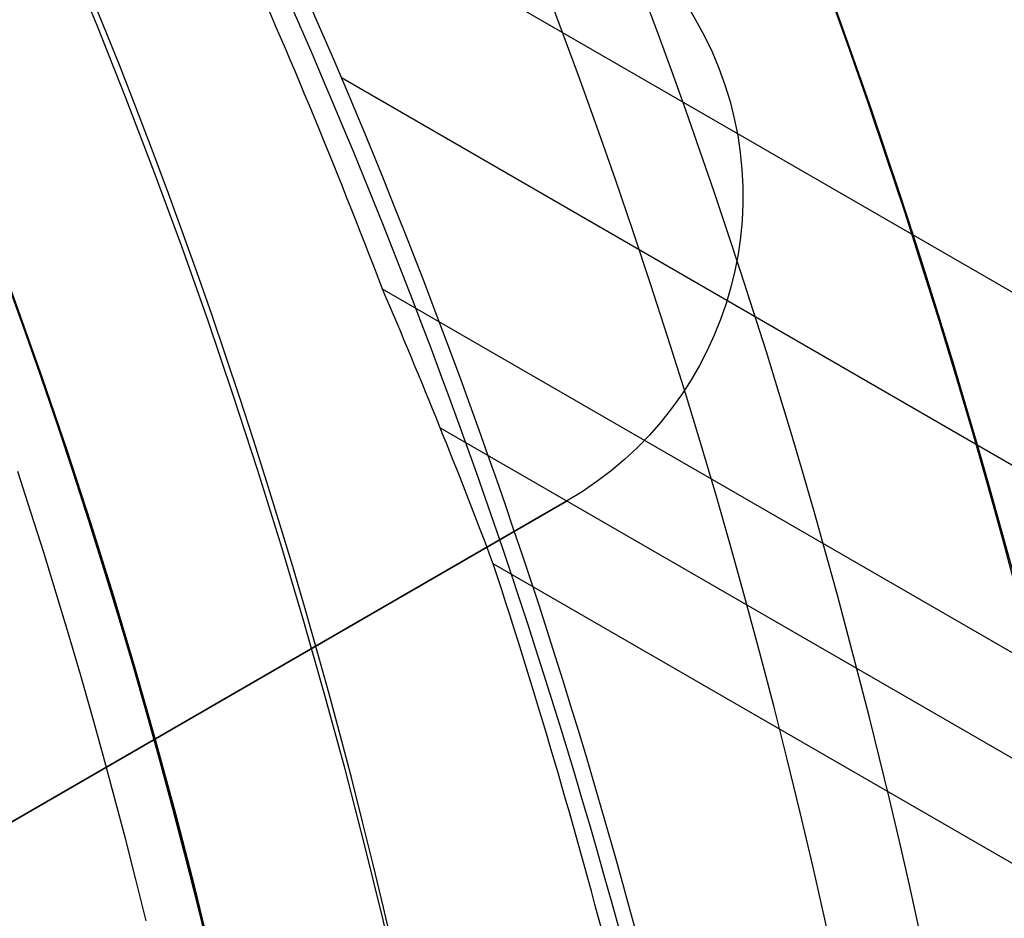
# Model space of a CAD drawing. Extents: x 12963 to 14406, y -2067 to -815.
# Tile 42 of 68: x 13733.09 to 13741.47, y -1602.39 to -1594.74. Entities that reach past the tile are written whole.
import ezdxf

# ---------------------------------------------------------------- set-up
doc = ezdxf.new("R2010")
doc.units = 0
doc.layers.get('0').update_dxf_attribs({"linetype": 'CONTINUOUS'})
doc.layers.add('COLOR', color=7, linetype='CONTINUOUS')

msp = doc.modelspace()

# ---------------------------------------------------------------- linework, layer by layer
for p, q in [((13728.84389230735, -1577.418315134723, 258.0844421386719), (13738.84389230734, -1594.738823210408, 258.0844421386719)), ((13728.84389230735, -1577.418315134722, 261.0844421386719), (13738.84389230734, -1594.738823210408, 261.0844421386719)), ((13734.43663193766, -1592.956046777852, 53.89742668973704), (13745.86764655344, -1599.555746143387, 53.89742668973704)), ((13738.84389230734, -1594.738823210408, 258.0844421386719), (13738.84389230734, -1594.738823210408, 261.0844421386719)), ((14398.96503989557, -1978.09661509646, 56.00127932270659), (13735.82782351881, -1595.234164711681, 56.00127932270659)), ((14398.27397709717, -1979.2935709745, 54.26775994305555), (13736.178005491, -1597.032283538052, 54.26775994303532)), ((13736.6696602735, -1598.212905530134, 54.69070342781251), (14397.88566647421, -1979.966144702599, 54.69070342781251)), ((13737.74581609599, -1598.836899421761, 261.0844421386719), (13715.2291555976, -1611.836899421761, 261.0844421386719)), ((13728.21953665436, -1604.336899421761, 258.0844421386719), (13737.74581609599, -1598.836899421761, 258.0844421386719)), ((13737.74581609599, -1598.836899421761, 258.0844421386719), (13737.74581609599, -1598.836899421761, 261.0844421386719)), ((14397.49735585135, -1980.638718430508, 55.11364691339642), (13737.12068684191, -1599.370070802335, 55.1136469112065))]:
    msp.add_line(p, q)
at = {"extrusion": (0.112475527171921, 0.194813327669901, 0.9743700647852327)}
msp.add_lwpolyline([(-12693.92521337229, -5351.365580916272), (-12694.43576296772, -5351.056612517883), (-12694.94430877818, -5350.742947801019), (-12695.45079038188, -5350.424605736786), (-12695.95514755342, -5350.101606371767), (-12696.45732028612, -5349.773970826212), (-12696.9572488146, -5349.441721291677), (-12697.45487363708, -5349.104881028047), (-12697.95013553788, -5348.763474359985), (-12698.44297560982, -5348.417526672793), (-12698.93333527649, -5348.067064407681), (-12699.42115631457, -5347.712115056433), (-12699.90638087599, -5347.352707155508), (-12700.38895150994, -5346.988870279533), (-12700.86881118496, -5346.620635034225), (-12701.34590331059, -5346.248033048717), (-12701.82017175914, -5345.871096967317), (-12702.29156088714, -5345.489860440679), (-12702.76001555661, -5345.104358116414), (-12703.22548115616, -5344.714625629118), (-12703.68790362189, -5344.320699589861), (-12704.14722945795, -5343.922617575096), (-12704.60340575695, -5343.52041811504), (-12705.05638022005, -5343.114140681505), (-12705.5061011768, -5342.703825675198), (-12705.95251760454, -5342.289514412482), (-12706.39557914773, -5341.871249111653), (-12706.83523613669, -5341.449072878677), (-12707.27143960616, -5341.023029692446), (-12707.70414131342, -5340.59316438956), (-12708.13329375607, -5340.159522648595), (-12708.55885018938, -5339.722150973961), (-12708.98076464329, -5339.281096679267), (-12709.39899193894, -5338.836407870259), (-12709.81348770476, -5338.388133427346), (-12710.22420839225, -5337.936322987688), (-12710.63111129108, -5337.481026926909), (-12711.03415454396, -5337.022296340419), (-12711.43329716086, -5336.560183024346), (-12711.82849903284, -5336.094739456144), (-12712.21972094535, -5335.626018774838), (-12712.60692459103, -5335.154074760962), (-12712.99007258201, -5334.678961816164), (-12713.36912846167, -5334.200734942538), (-12713.74405671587, -5333.719449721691), (-12714.11482278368, -5333.235162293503), (-12714.48139306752, -5332.747929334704), (-12714.84373494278, -5332.257808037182), (-12715.2018167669, -5331.764856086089), (-12715.55560788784, -5331.269131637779), (-12715.90507865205, -5330.770693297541), (-12716.25020041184, -5330.269600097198), (-12716.59094553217, -5329.765911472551), (-12716.9272873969, -5329.259687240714), (-12717.25920041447, -5328.75098757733), (-12717.58666002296, -5328.23987299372), (-12717.90964269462, -5327.726404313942), (-12718.22812593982, -5327.210642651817), (-12718.54208831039, -5326.692649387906), (-12718.85150940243, -5326.172486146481), (-12719.15636985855, -5325.650214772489), (-12719.45665136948, -5325.125897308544), (-12719.75233667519, -5324.59959597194), (-12720.04340956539, -5324.071373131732), (-12720.32985487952, -5323.541291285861), (-12720.61165850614, -5323.00941303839), (-12720.88880738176, -5322.475801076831), (-12721.16128948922, -5321.940518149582), (-12721.42909385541, -5321.403627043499), (-12721.69221054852, -5320.865190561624), (-12721.95063067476, -5320.325271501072), (-12722.20434637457, -5319.783932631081), (-12722.45335081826, -5319.241236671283), (-12722.69763820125, -5318.697246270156), (-12722.9372037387, -5318.152023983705), (-12723.17204365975, -5317.605632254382), (-12723.40215520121, -5317.058133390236), (-12723.62753660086, -5316.509589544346), (-12723.84818709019, -5315.960062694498), (-12724.06410688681, -5315.409614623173), (-12724.27529718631, -5314.858306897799), (-12724.48176015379, -5314.306200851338), (-12724.68349891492, -5313.753357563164), (-12724.8805175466, -5313.199837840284), (-12725.07282106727, -5312.645702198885), (-12725.26041542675, -5312.091010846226), (-12725.44330749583, -5311.535823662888), (-12725.62150505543, -5310.980200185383), (-12725.79501678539, -5310.424199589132), (-12725.96385225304, -5309.867880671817), (-12726.12802190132, -5309.311301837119), (-12726.28753703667, -5308.754521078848), (-12726.44240981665, -5308.197595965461), (-12726.59265323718, -5307.640583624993), (-12726.73828111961, -5307.083540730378), (-12726.87930809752, -5306.526523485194), (-12727.01574960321, -5305.969587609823), (-12727.14762185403, -5305.41278832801), (-12727.2749418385, -5304.856180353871), (-12727.39772730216, -5304.299817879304), (-12727.5159967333, -5303.74375456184), (-12727.6297693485, -5303.188043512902), (-12727.73906507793, -5302.632737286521), (-12727.84390455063, -5302.07788786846), (-12727.94430907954, -5301.523546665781), (-12728.04030064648, -5300.969764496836), (-12728.13190188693, -5300.416591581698), (-12728.21913607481, -5299.864077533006), (-12728.30202710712, -5299.312271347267), (-12728.38059948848, -5298.761221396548), (-12728.45487831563, -5298.210975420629), (-12728.52488926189, -5297.661580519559), (-12728.59065856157, -5297.113083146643), (-12728.65221299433, -5296.565529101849), (-12728.70957986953, -5296.018963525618), (-12728.76278701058, -5295.473430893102), (-12728.81186273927, -5294.9289750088), (-12728.85683586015, -5294.385639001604), (-12728.89773564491, -5293.843465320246), (-12728.93459181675, -5293.302495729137), (-12728.96743453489, -5292.762771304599), (-12728.99629437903, -5292.224332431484), (-12729.02120233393, -5291.687218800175), (-12729.04218977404, -5291.151469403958), (-12729.05928844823, -5290.617122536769), (-12729.07253046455, -5290.084215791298), (-12729.08194827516, -5289.552786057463), (-12729.0875746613, -5289.022869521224), (-12729.08944271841, -5288.494501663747), (-12729.08764350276, -5287.975960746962), (-12729.08222485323, -5287.455927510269), (-12729.07315547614, -5286.934435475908), (-12729.06040436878, -5286.411518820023), (-12729.04394083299, -5285.887212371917), (-12729.02373448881, -5285.36155161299), (-12728.99975528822, -5284.834572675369), (-12728.97197352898, -5284.306312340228), (-12728.94035986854, -5283.776808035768), (-12728.90488533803, -5283.246097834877), (-12728.8655213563, -5282.714220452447), (-12728.822239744, -5282.181215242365), (-12728.77501273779, -5281.647122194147), (-12728.72381300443, -5281.111981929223), (-12728.6686136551, -5280.575835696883), (-12728.60938825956, -5280.038725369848), (-12728.54611086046, -5279.500693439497), (-12728.47875598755, -5278.961783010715), (-12728.40729867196, -5278.422037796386), (-12728.33171446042, -5277.8815021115), (-12728.25197942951, -5277.340220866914), (-12728.16807019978, -5276.798239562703), (-12728.07996394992, -5276.255604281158), (-12727.98763843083, -5275.712361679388), (-12727.89107197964, -5275.168558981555), (-12727.79024353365, -5274.624243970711), (-12727.68513264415, -5274.079464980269), (-12727.57571949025, -5273.53427088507), (-12727.46198489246, -5272.988711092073), (-12727.34391032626, -5272.442835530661), (-12727.22147793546, -5271.896694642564), (-12727.09467054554, -5271.350339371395), (-12726.96347167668, -5270.803821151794), (-12726.82786555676, -5270.257191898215), (-12726.68783713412, -5269.710503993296), (-12726.54337209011, -5269.163810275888), (-12726.39445685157, -5268.617164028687), (-12726.24107860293, -5268.070618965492), (-12726.08322529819, -5267.524229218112), (-12725.92088567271, -5266.978049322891), (-12725.75404925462, -5266.432134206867), (-12725.58270637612, -5265.886539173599), (-12725.40684818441, -5265.341319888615), (-12725.22646665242, -5264.796532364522), (-12725.0415545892, -5264.252232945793), (-12724.85210565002, -5263.708478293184), (-12724.6581143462, -5263.165325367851), (-12724.45957605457, -5262.622831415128), (-12724.25648702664, -5262.081053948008), (-12724.04884439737, -5261.540050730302), (-12723.8366461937, -5260.999879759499), (-12723.61989134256, -5260.46059924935), (-12723.39857967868, -5259.922267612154), (-12723.17271195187, -5259.384943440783), (-12722.942289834, -5258.848685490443), (-12722.70731592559, -5258.313552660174), (-12722.46779376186, -5257.779603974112), (-12722.22372781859, -5257.246898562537), (-12721.97512351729, -5256.715495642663), (-12721.7219872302, -5256.185454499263), (-12721.46432628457, -5255.656834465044), (-12721.20214896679, -5255.129694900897), (-12720.9354645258, -5254.604095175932), (-12720.66428317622, -5254.080094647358), (-12720.38861610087, -5253.557752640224), (-12720.10847545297, -5253.037128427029), (-12719.82387435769, -5252.518281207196), (-12719.53482691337, -5252.001270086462), (-12719.24134819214, -5251.486154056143), (-12718.94345424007, -5250.972991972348), (-12718.64116207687, -5250.461842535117), (-12718.33448969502, -5249.952764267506), (-12718.02345605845, -5249.445815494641), (-12717.70808110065, -5248.94105432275), (-12717.38838572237, -5248.438538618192), (-12717.06439178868, -5247.938325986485), (-12716.73612212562, -5247.440473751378), (-12716.40360051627, -5246.945038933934), (-12716.0668516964, -5246.452078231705), (-12715.72590134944, -5245.96164799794), (-12715.38077610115, -5245.473804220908), (-12715.03150351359, -5244.988602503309), (-12714.67811207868, -5244.506098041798), (-12714.32063121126, -5244.026345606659), (-12713.95909124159, -5243.549399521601), (-12713.59352340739, -5243.075313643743), (-12713.22395984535, -5242.604141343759), (-12712.85043358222, -5242.135935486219), (-12712.4729785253, -5241.670748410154), (-12712.09162945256, -5241.208631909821), (-12711.70642200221, -5240.749637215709), (-12711.31739266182, -5240.293814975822), (-12710.92457875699, -5239.841215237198), (-12710.52801843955, -5239.391887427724), (-12710.12775067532, -5238.94588033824), (-12709.7238152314, -5238.503242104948), (-12709.31625266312, -5238.064020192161), (-12708.90510430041, -5237.628261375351), (-12708.49041223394, -5237.196011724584), (-12708.07221930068, -5236.767316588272), (-12707.65056906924, -5236.342220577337), (-12707.22550582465, -5235.920767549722), (-12706.79707455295, -5235.503000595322), (-12706.36532092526, -5235.088962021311), (-12705.93029128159, -5234.678693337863), (-12705.49203261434, -5234.27223524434), (-12705.05059255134, -5233.869627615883), (-12704.60601933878, -5233.47090949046), (-12704.15836182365, -5233.076119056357), (-12703.70766943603, -5232.685293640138), (-12703.253992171, -5232.298469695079), (-12702.79738057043, -5231.915682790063), (-12702.33788570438, -5231.53696759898), (-12701.87555915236, -5231.162357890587), (-12701.41045298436, -5230.791886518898), (-12700.94261974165, -5230.42558541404), (-12700.47211241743, -5230.063485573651), (-12699.99898443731, -5229.705617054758), (-12699.52328963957, -5229.352008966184), (-12699.04508225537, -5229.002689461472), (-12698.56441688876, -5228.657685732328), (-12698.08134849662, -5228.317024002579), (-12697.59593236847, -5227.980729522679), (-12697.10822410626, -5227.648826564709), (-12696.61827960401, -5227.321338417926), (-12696.12615502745, -5226.998287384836), (-12695.63190679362, -5226.679694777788), (-12695.13559155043, -5226.365580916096)], dxfattribs=at)
at = {"extrusion": (0.1124755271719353, 0.1948133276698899, 0.9743700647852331)}
msp.add_lwpolyline([(-12693.01435559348, -5226.365580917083), (-12693.53542520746, -5226.670372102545), (-12694.05454487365, -5226.980022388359), (-12694.57165131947, -5227.29451397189), (-12695.08668143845, -5227.613827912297), (-12695.59957231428, -5227.937944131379), (-12696.11026124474, -5228.266841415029), (-12696.61868576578, -5228.600497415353), (-12697.12478367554, -5228.938888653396), (-12697.62849305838, -5229.281990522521), (-12698.12975230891, -5229.629777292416), (-12698.62850015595, -5229.982222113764), (-12699.12467568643, -5230.339297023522), (-12699.61821836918, -5230.70097295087), (-12700.1090680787, -5231.067219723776), (-12700.5971651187, -5231.438006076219), (-12701.08245024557, -5231.813299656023), (-12701.56486469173, -5232.193067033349), (-12702.04435018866, -5232.577273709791), (-12702.52084898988, -5232.965884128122), (-12702.99430389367, -5233.358861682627), (-12703.4646582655, -5233.756168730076), (-12703.9318560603, -5234.157766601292), (-12704.39584184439, -5234.563615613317), (-12704.85656081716, -5234.973675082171), (-12705.31395883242, -5235.387903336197), (-12705.76798241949, -5235.806257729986), (-12706.21857880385, -5236.228694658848), (-12706.66569592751, -5236.655169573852), (-12707.10928246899, -5237.085636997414), (-12707.54928786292, -5237.520050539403), (-12707.98566231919, -5237.958362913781), (-12708.41835684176, -5238.400525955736), (-12708.84732324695, -5238.84649063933), (-12709.27251418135, -5239.296207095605), (-12709.69388313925, -5239.749624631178), (-12710.11138447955, -5240.206691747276), (-12710.52497344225, -5240.667356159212), (-12710.93460616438, -5241.131564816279), (-12711.34023969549, -5241.599263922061), (-12711.74183201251, -5242.070398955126), (-12712.13934203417, -5242.544914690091), (-12712.53272963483, -5243.022755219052), (-12712.92195565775, -5243.503863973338), (-12713.30698192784, -5243.988183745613), (-12713.68777126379, -5244.47565671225), (-12714.0642874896, -5244.966224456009), (-12714.43649544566, -5245.459827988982), (-12714.80436099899, -5245.956407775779), (-12715.16785105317, -5246.455903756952), (-12715.52693355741, -5246.95825537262), (-12715.88157751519, -5247.463401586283), (-12716.23175299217, -5247.971280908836), (-12716.57743112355, -5248.481831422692), (-12716.91858412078, -5248.994990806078), (-12717.25518527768, -5249.510696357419), (-12717.58720897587, -5250.02888501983), (-12717.91463068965, -5250.549493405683), (-12718.23742699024, -5251.072457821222), (-12718.55557554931, -5251.597714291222), (-12718.86905514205, -5252.125198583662), (-12719.17784564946, -5252.654846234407), (-12719.48192806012, -5253.186592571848), (-12719.78128447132, -5253.72037274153), (-12720.07589808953, -5254.256121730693), (-12720.36575323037, -5254.793774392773), (-12720.65083531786, -5255.333265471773), (-12720.93113088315, -5255.874529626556), (-12721.20662756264, -5256.417501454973), (-12721.47731409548, -5256.962115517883), (-12721.74318032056, -5257.508306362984), (-12722.00421717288, -5258.056008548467), (-12722.26041667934, -5258.605156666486), (-12722.51177195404, -5259.155685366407), (-12722.75827719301, -5259.70752937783), (-12722.99992766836, -5260.260623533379), (-12723.23671972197, -5260.814902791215), (-12723.46865075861, -5261.370302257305), (-12723.6957192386, -5261.926757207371), (-12723.91792466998, -5262.48420310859), (-12724.13526760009, -5263.042575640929), (-12724.34774960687, -5263.601810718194), (-12724.55537328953, -5264.161844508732), (-12724.75814225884, -5264.722613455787), (-12724.95606112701, -5265.284054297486), (-12725.14913549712, -5265.846104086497), (-12725.33737195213, -5266.408700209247), (-12725.52077804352, -5266.971780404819), (-12725.69936227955, -5267.535282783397), (-12725.87313411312, -5268.099145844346), (-12726.04210392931, -5268.663308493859), (-12726.20628303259, -5269.227710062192), (-12726.36568363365, -5269.792290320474), (-12726.52031883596, -5270.356989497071), (-12726.67020262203, -5270.921748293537), (-12726.81534983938, -5271.486507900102), (-12726.95577618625, -5272.05121001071), (-12727.09149819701, -5272.615796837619), (-12727.22253322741, -5273.180211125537), (-12727.34889943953, -5273.744396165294), (-12727.47061578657, -5274.308295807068), (-12727.58770199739, -5274.871854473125), (-12727.70017856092, -5275.43501717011), (-12727.80806671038, -5275.997729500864), (-12727.91138840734, -5276.559937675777), (-12728.01016632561, -5277.121588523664), (-12728.10442383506, -5277.682629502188), (-12728.1941849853, -5278.243008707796), (-12728.27947448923, -5278.802674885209), (-12728.36031770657, -5279.361577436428), (-12728.43674062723, -5279.919666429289), (-12728.50876985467, -5280.476892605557), (-12728.57643258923, -5281.03320738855), (-12728.63975661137, -5281.588562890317), (-12728.69877026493, -5282.142911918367), (-12728.75350244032, -5282.696207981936), (-12728.80398255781, -5283.248405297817), (-12728.85024055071, -5283.799458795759), (-12728.89230684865, -5284.349324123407), (-12728.9302123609, -5284.897957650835), (-12728.96398845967, -5285.445316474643), (-12728.9936669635, -5285.991358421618), (-12729.01928012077, -5286.536042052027), (-12729.04086059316, -5287.079326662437), (-12729.05844143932, -5287.621172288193), (-12729.07205609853, -5288.161539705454), (-12729.08173837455, -5288.700390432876), (-12729.08752241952, -5289.237686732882), (-12729.08944271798, -5289.773391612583), (-12729.08769105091, -5290.285034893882), (-12729.08241587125, -5290.798131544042), (-12729.07358711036, -5291.312649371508), (-12729.06117497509, -5291.828555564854), (-12729.04514996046, -5292.34581669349), (-12729.02548286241, -5292.864398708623), (-12729.0021447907, -5293.384266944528), (-12728.97510718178, -5293.905386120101), (-12728.94434181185, -5294.427720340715), (-12728.9098208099, -5294.951233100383), (-12728.87151667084, -5295.47588728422), (-12728.82940226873, -5296.001645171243), (-12728.78345086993, -5296.528468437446), (-12728.73363614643, -5297.05631815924), (-12728.67993218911, -5297.585154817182), (-12728.62231352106, -5298.114938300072), (-12728.56075511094, -5298.645627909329), (-12728.49523238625, -5299.177182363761), (-12728.42572124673, -5299.709559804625), (-12728.35219807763, -5300.242717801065), (-12728.27463976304, -5300.776613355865), (-12728.19302369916, -5301.311202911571), (-12728.10732780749, -5301.846442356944), (-12728.01753054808, -5302.382287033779), (-12727.92361093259, -5302.918691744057), (-12727.8255485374, -5303.455610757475), (-12727.72332351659, -5303.992997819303), (-12727.61691661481, -5304.530806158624), (-12727.50630918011, -5305.068988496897), (-12727.39148317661, -5305.607497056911), (-12727.27242119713, -5306.146283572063), (-12727.14910647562, -5306.685299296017), (-12727.02152289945, -5307.224495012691), (-12726.88965502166, -5307.763821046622), (-12726.7534880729, -5308.303227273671), (-12726.61300797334, -5308.842663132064), (-12726.46820134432, -5309.382077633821), (-12726.31905551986, -5309.921419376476), (-12726.16555855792, -5310.460636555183), (-12726.0076992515, -5310.999676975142), (-12725.8454671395, -5311.538488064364), (-12725.67885251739, -5312.077016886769), (-12725.50784644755, -5312.615210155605), (-12725.33244076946, -5313.153014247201), (-12725.15262810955, -5313.690375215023), (-12724.96840189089, -5314.227238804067), (-12724.77975634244, -5314.763550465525), (-12724.58668650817, -5315.299255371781), (-12724.38918825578, -5315.834298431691), (-12724.18725828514, -5316.368624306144), (-12723.98089413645, -5316.90217742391), (-12723.77009419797, -5317.434901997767), (-12723.55485771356, -5317.966742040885), (-12723.33518478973, -5318.497641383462), (-12723.11107640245, -5319.027543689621), (-12722.88253440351, -5319.556392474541), (-12722.64956152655, -5320.084131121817), (-12722.41216139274, -5320.610702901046), (-12722.170338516, -5321.136050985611), (-12721.92409830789, -5321.660118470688), (-12721.67344708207, -5322.182848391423), (-12721.41839205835, -5322.704183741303), (-12721.1589413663, -5323.224067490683), (-12720.89510404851, -5323.742442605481), (-12720.62689006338, -5324.25925206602), (-12720.35431028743, -5324.774438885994), (-12720.07737651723, -5325.28794613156), (-12719.79610147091, -5325.799716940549), (-12719.51049878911, -5326.309694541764), (-12719.22058303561, -5326.817822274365), (-12718.9263696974, -5327.324043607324), (-12718.62787518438, -5327.828302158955), (-12718.32511682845, -5328.330541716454), (-12718.01811288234, -5328.830706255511), (-12717.70688251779, -5329.328739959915), (-12717.39144582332, -5329.824587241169), (-12717.07182380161, -5330.318192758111), (-12716.74803836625, -5330.809501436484), (-12716.42011233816, -5331.298458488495), (-12716.08806944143, -5331.785009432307), (-12715.75193429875, -5332.269100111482), (-12715.41173242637, -5332.750676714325), (-12715.06749022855, -5333.229685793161), (-12714.71923499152, -5333.706074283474), (-12714.36699487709, -5334.179789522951), (-12714.01079891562, -5334.650779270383), (-12713.6506769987, -5335.118991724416), (-12713.28665987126, -5335.584375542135), (-12712.91877912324, -5336.046879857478), (-12712.54706718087, -5336.506454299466), (-12712.17155729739, -5336.963049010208), (-12711.79228354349, -5337.416614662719), (-12711.40928079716, -5337.867102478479), (-12711.0225847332, -5338.314464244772), (-12710.63223181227, -5338.758652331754), (-12710.23825926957, -5339.199619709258), (-12709.84070510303, -5339.637319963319), (-12709.43960806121, -5340.071707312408), (-12709.03500763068, -5340.502736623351), (-12708.62694402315, -5340.930363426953), (-12708.21545816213, -5341.354543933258), (-12707.80059166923, -5341.775235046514), (-12707.38238685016, -5342.192394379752), (-12706.96088668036, -5342.605980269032), (-12706.53613479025, -5343.015951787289), (-12706.10817545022, -5343.422268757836), (-12705.67705355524, -5343.824891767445), (-12705.24281460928, -5344.223782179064), (-12704.80550470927, -5344.618902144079), (-12704.3651705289, -5345.010214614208), (-12703.92185930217, -5345.397683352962), (-12703.47561880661, -5345.781272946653), (-12703.02649734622, -5346.160948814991), (-12702.57454373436, -5346.536677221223), (-12702.1198072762, -5346.908425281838), (-12701.66233775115, -5347.276160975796), (-12701.20218539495, -5347.639853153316), (-12700.7394008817, -5347.999471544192), (-12700.27403530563, -5348.354986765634), (-12699.80614016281, -5348.706370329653), (-12699.33576733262, -5349.053594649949), (-12698.8629690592, -5349.396633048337), (-12698.38779793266, -5349.735459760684), (-12697.91030687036, -5350.070049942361), (-12697.43054909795, -5350.400379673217), (-12696.94857813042, -5350.726425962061), (-12696.46444775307, -5351.048166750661), (-12695.97821200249, -5351.365580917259)], dxfattribs=at)
at = {"extrusion": (0.1124755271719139, 0.1948133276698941, 0.9743700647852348)}
msp.add_lwpolyline([(-12699.37540150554, -5226.365580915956), (-12699.85081632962, -5226.700698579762), (-12700.32397979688, -5227.039889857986), (-12700.79484275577, -5227.383131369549), (-12701.26335635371, -5227.730398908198), (-12701.72947205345, -5228.081667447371), (-12702.1931416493, -5228.436911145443), (-12702.65431728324, -5228.796103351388), (-12703.11295146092, -5229.159216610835), (-12703.56899706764, -5229.526222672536), (-12704.02240738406, -5229.897092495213), (-12704.47313610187, -5230.271796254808), (-12704.92113733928, -5230.65030335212), (-12705.36636565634, -5231.032582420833), (-12705.80877607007, -5231.418601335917), (-12706.24832406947, -5231.808327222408), (-12706.68496563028, -5232.20172646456), (-12707.11865722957, -5232.59876471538), (-12707.54935586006, -5232.999406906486), (-12707.97701904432, -5233.403617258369), (-12708.40160484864, -5233.811359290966), (-12708.8230718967, -5234.222595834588), (-12709.241379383, -5234.637289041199), (-12709.65648708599, -5235.055400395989), (-12710.06835538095, -5235.476890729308), (-12710.47694525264, -5235.901720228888), (-12710.88221830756, -5236.329848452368), (-12711.28413678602, -5236.761234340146), (-12711.68266357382, -5237.195836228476), (-12712.07776221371, -5237.633611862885), (-12712.46939691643, -5238.074518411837), (-12712.85753257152, -5238.51851248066), (-12713.24213475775, -5238.965550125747), (-12713.62316975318, -5239.415586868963), (-12714.00060454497, -5239.868577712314), (-12714.37440683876, -5240.324477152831), (-12714.7445450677, -5240.783239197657), (-12715.11098840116, -5241.244817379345), (-12715.47370675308, -5241.70916477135), (-12715.83267078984, -5242.176234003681), (-12716.18785193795, -5242.645977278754), (-12716.53922239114, -5243.118346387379), (-12716.88675511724, -5243.593292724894), (-12717.23042386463, -5244.070767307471), (-12717.57020316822, -5244.550720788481), (-12717.90606835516, -5245.033103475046), (-12718.23799555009, -5245.517865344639), (-12718.56596167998, -5246.004956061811), (-12718.88994447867, -5246.494324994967), (-12719.20992249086, -5246.985921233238), (-12719.52587507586, -5247.479693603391), (-12719.83778241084, -5247.975590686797), (-12720.14562549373, -5248.473560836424), (-12720.44938614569, -5248.973552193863), (-12720.74904701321, -5249.475512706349), (-12721.04459156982, -5249.979390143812), (-12721.33600411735, -5250.485132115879), (-12721.62326978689, -5250.992686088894), (-12721.90637453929, -5251.501999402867), (-12722.18530516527, -5252.013019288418), (-12722.46004928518, -5252.525692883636), (-12722.73059534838, -5253.039967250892), (-12722.99693263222, -5253.555789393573), (-12723.25905124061, -5254.073106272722), (-12723.51694210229, -5254.591864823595), (-12723.77059696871, -5255.112011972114), (-12724.02000841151, -5255.633494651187), (-12724.26516981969, -5256.156259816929), (-12724.50607539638, -5256.680254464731), (-12724.74272015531, -5257.205425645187), (-12724.97509991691, -5257.731720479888), (-12725.20321130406, -5258.25908617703), (-12725.42705173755, -5258.787470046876), (-12725.64661943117, -5259.31681951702), (-12725.86191338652, -5259.847082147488), (-12726.07293338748, -5260.378205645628), (-12726.27967999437, -5260.910137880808), (-12726.48215453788, -5261.442826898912), (-12726.68035911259, -5261.976220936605), (-12726.87429657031, -5262.510268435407), (-12727.0639705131, -5263.044918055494), (-12727.24938528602, -5263.580118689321), (-12727.4305459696, -5264.115819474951), (-12727.60745837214, -5264.651969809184), (-12727.78012902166, -5265.188519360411), (-12727.94856515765, -5265.725418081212), (-12728.11277472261, -5266.262616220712), (-12728.27276635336, -5266.800064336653), (-12728.42854937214, -5267.337713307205), (-12728.58013377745, -5267.875514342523), (-12728.7275302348, -5268.413418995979), (-12728.87075006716, -5268.95137917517), (-12729.00980524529, -5269.489347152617), (-12729.14470837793, -5270.027275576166), (-12729.2754727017, -5270.565117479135), (-12729.40211207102, -5271.102826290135), (-12729.52464094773, -5271.64035584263), (-12729.64307439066, -5272.17766038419), (-12729.75742804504, -5272.714694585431), (-12729.86771813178, -5273.251413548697), (-12729.97396143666, -5273.787772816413), (-12730.07617529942, -5274.323728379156), (-12730.17437760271, -5274.859236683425), (-12730.26858676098, -5275.394254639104), (-12730.3588217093, -5275.928739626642), (-12730.44510189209, -5276.462649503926), (-12730.52744725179, -5276.995942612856), (-12730.60587821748, -5277.528577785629), (-12730.68041569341, -5278.06051435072), (-12730.75108104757, -5278.591712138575), (-12730.81789610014, -5279.122131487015), (-12730.88088311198, -5279.651733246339), (-12730.94006477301, -5280.180478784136), (-12730.99546419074, -5280.708329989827), (-12731.04710487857, -5281.235249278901), (-12731.09501074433, -5281.761199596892), (-12731.13920607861, -5282.286144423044), (-12731.17971554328, -5282.810047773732), (-12731.21656415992, -5283.332874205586), (-12731.24977729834, -5283.854588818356), (-12731.27938066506, -5284.375157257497), (-12731.30540029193, -5284.894545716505), (-12731.32786252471, -5285.412720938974), (-12731.34679401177, -5285.929650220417), (-12731.36222169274, -5286.445301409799), (-12731.37417278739, -5286.959642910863), (-12731.38267478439, -5287.472643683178), (-12731.38775543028, -5287.984273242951), (-12731.38944271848, -5288.49450166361), (-12731.3876952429, -5289.013750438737), (-12731.38243302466, -5289.534449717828), (-12731.37362656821, -5290.056567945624), (-12731.3612466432, -5290.580072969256), (-12731.34526429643, -5291.104932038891), (-12731.32565086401, -5291.63111180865), (-12731.30237798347, -5292.158578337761), (-12731.2754176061, -5292.68729709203), (-12731.24474200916, -5293.217232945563), (-12731.21032380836, -5293.748350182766), (-12731.17213597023, -5294.280612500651), (-12731.13015182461, -5294.81398301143), (-12731.08434507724, -5295.348424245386), (-12731.03468982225, -5295.883898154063), (-12730.98116055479, -5296.420366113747), (-12730.92373218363, -5296.957788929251), (-12730.86238004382, -5297.496126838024), (-12730.79707990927, -5298.03533951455), (-12730.72780800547, -5298.575386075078), (-12730.65454102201, -5299.116225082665), (-12730.57725612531, -5299.65781455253), (-12730.49593097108, -5300.200111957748), (-12730.41054371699, -5300.743074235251), (-12730.32107303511, -5301.286657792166), (-12730.22749812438, -5301.830818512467), (-12730.12979872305, -5302.375511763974), (-12730.02795512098, -5302.920692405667), (-12729.9219481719, -5303.46631479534), (-12729.81175930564, -5304.012332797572), (-12729.69737054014, -5304.558699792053), (-12729.57876449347, -5305.10536868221), (-12729.45592439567, -5305.652291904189), (-12729.32883410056, -5306.199421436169), (-12729.19747809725, -5306.746708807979), (-12729.06184152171, -5307.294105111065), (-12728.92191016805, -5307.841561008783), (-12728.77767049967, -5308.389026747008), (-12728.62910966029, -5308.93645216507), (-12728.47621548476, -5309.483786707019), (-12728.31897650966, -5310.030979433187), (-12728.15738198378, -5310.577979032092), (-12727.99142187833, -5311.124733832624), (-12727.82108689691, -5311.671191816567), (-12727.64636848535, -5312.217300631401), (-12727.46725884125, -5312.763007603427), (-12727.28375092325, -5313.308259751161), (-12727.09583846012, -5313.853003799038), (-12726.90351595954, -5314.397186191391), (-12726.70677871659, -5314.940753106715), (-12726.50562282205, -5315.483650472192), (-12726.30004517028, -5316.025823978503), (-12726.09004346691, -5316.567219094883), (-12725.87561623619, -5317.107781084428), (-12725.65676282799, -5317.647455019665), (-12725.43348342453, -5318.186185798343), (-12725.20577904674, -5318.72391815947), (-12724.97365156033, -5319.260596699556), (-12724.73710368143, -5319.796165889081), (-12724.49613898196, -5320.330570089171), (-12724.25076189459, -5320.863753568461), (-12724.0009777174, -5321.395660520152), (-12723.74679261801, -5321.926235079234), (-12723.48821363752, -5322.455421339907), (-12723.22524869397, -5322.983163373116), (-12722.95790658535, -5323.509405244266), (-12722.68619699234, -5324.034091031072), (-12722.41013048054, -5324.557164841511), (-12722.12971850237, -5325.078570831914), (-12721.84497339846, -5325.598253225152), (-12721.55590839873, -5326.116156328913), (-12721.26253762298, -5326.632224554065), (-12720.96487608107, -5327.146402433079), (-12720.66293967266, -5327.658634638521), (-12720.35674518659, -5328.168866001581), (-12720.04631029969, -5328.677041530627), (-12719.73165357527, -5329.183106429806), (-12719.41279446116, -5329.687006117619), (-12719.08975328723, -5330.188686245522), (-12718.76255126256, -5330.688092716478), (-12718.4312104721, -5331.185171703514), (-12718.09575387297, -5331.679869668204), (-12717.75620529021, -5332.172133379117), (-12717.41258941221, -5332.661909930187), (-12717.06493178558, -5333.149146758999), (-12716.71325880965, -5333.633791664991), (-12716.35759773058, -5334.115792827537), (-12715.99797663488, -5334.595098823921), (-12715.63442444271, -5335.071658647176), (-12715.26697090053, -5335.545421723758), (-12714.89564657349, -5336.016337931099), (-12714.52048283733, -5336.484357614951), (-12714.14151186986, -5336.94943160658), (-12713.75876664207, -5337.411511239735), (-12713.37228090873, -5337.870548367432), (-12712.98208919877, -5338.326495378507), (-12712.58822680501, -5338.779305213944), (-12712.19072977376, -5339.228931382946), (-12711.78963489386, -5339.675327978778), (-12711.38497968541, -5340.118449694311), (-12710.97680238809, -5340.558251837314), (-12710.56514194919, -5340.994690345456), (-12710.15003801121, -5341.427721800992), (-12709.73153089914, -5341.857303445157), (-12709.30966160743, -5342.283393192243), (-12708.88447178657, -5342.705949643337), (-12708.45600372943, -5343.12493209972), (-12708.02430035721, -5343.54030057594), (-12707.58940520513, -5343.952015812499), (-12707.15136240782, -5344.360039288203), (-12706.71021668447, -5344.764333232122), (-12706.26601332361, -5345.164860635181), (-12705.81879816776, -5345.561585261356), (-12705.36861759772, -5345.954471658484), (-12704.91551851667, -5346.343485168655), (-12704.45954833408, -5346.728591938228), (-12704.00075494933, -5347.109758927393), (-12703.53918673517, -5347.486953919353), (-12703.07489252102, -5347.860145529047), (-12702.607921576, -5348.229303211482), (-12702.1383235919, -5348.594397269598), (-12701.66614866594, -5348.955398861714), (-12701.19144728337, -5349.312280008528), (-12700.71427029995, -5349.665013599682), (-12700.2346689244, -5350.013573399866), (-12699.75269470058, -5350.357934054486), (-12699.26839948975, -5350.698071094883), (-12698.78183545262, -5351.033960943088), (-12698.2930550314, -5351.365580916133)], dxfattribs=at)
at = {"extrusion": (0.1124755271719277, 0.1948133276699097, 0.9743700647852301)}
msp.add_lwpolyline([(-12700.13301897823, -5351.365580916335), (-12700.598949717, -5351.028257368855), (-12701.06260912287, -5350.686997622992), (-12701.52395032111, -5350.341825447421), (-12701.98292674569, -5349.992765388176), (-12702.43949215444, -5349.639842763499), (-12702.89360064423, -5349.283083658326), (-12703.34520666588, -5348.922514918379), (-12703.7942650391, -5348.558164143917), (-12704.24073096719, -5348.190059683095), (-12704.68456005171, -5347.818230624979), (-12705.1257083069, -5347.442706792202), (-12705.56413217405, -5347.063518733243), (-12705.9997885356, -5346.680697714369), (-12706.43263472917, -5346.294275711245), (-12706.86262856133, -5345.904285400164), (-12707.28972832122, -5345.510760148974), (-12707.71389279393, -5345.113734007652), (-12708.13508127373, -5344.713241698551), (-12708.553253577, -5344.309318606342), (-12708.96837005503, -5343.902000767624), (-12709.38039160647, -5343.491324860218), (-12709.78927968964, -5343.077328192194), (-12710.19499633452, -5342.660048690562), (-12710.59750415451, -5342.239524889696), (-12710.99676635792, -5341.815795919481), (-12711.39274675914, -5341.388901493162), (-12711.78540978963, -5340.958881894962), (-12712.1747205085, -5340.525777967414), (-12712.56064461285, -5340.08963109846), (-12712.94314844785, -5339.650483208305), (-12713.32219901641, -5339.208376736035), (-12713.69776398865, -5338.763354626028), (-12714.06981171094, -5338.31546031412), (-12714.43831121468, -5337.864737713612), (-12714.80323222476, -5337.411231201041), (-12715.16454516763, -5336.954985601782), (-12715.52222117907, -5336.496046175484), (-12715.87623211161, -5336.034458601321), (-12716.22655054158, -5335.570268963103), (-12716.57314977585, -5335.103523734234), (-12716.91600385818, -5334.634269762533), (-12717.25508757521, -5334.162554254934), (-12717.59037646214, -5333.688424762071), (-12717.92184680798, -5333.211929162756), (-12718.24947566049, -5332.733115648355), (-12718.57324083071, -5332.252032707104), (-12718.89312089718, -5331.768729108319), (-12719.20909520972, -5331.283253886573), (-12719.52114389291, -5330.795656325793), (-12719.82924784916, -5330.30598594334), (-12720.13338876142, -5329.814292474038), (-12720.43354909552, -5329.320625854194), (-12720.72971210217, -5328.825036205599), (-12721.02186181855, -5328.32757381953), (-12721.30998306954, -5327.828289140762), (-12721.59406146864, -5327.327232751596), (-12721.87408341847, -5326.824455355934), (-12722.15003611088, -5326.320007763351), (-12722.42190752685, -5325.813940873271), (-12722.68968643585, -5325.30630565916), (-12722.95336239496, -5324.797153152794), (-12723.21292574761, -5324.286534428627), (-12723.46836762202, -5323.774500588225), (-12723.71967992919, -5323.261102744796), (-12723.96685536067, -5322.746392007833), (-12724.20988738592, -5322.230419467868), (-12724.44877024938, -5321.713236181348), (-12724.68349896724, -5321.194893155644), (-12724.91406932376, -5320.675441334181), (-12725.14047786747, -5320.154931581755), (-12725.36272190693, -5319.633414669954), (-12725.58079950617, -5319.110941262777), (-12725.79470947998, -5318.587561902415), (-12726.00445138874, -5318.063326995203), (-12726.21002553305, -5317.538286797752), (-12726.41143294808, -5317.012491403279), (-12726.60867539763, -5316.485990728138), (-12726.80175536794, -5315.958834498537), (-12726.9906760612, -5315.431072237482), (-12727.17544138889, -5314.902753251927), (-12727.35605596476, -5314.373926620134), (-12727.53252509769, -5313.844641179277), (-12727.70485478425, -5313.314945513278), (-12727.87305170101, -5312.784887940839), (-12728.03712319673, -5312.254516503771), (-12728.19707728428, -5311.723878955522), (-12728.35292263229, -5311.193022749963), (-12728.50466855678, -5310.661995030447), (-12728.65232501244, -5310.130842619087), (-12728.79590258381, -5309.599612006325), (-12728.93541247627, -5309.068349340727), (-12729.07086650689, -5308.537100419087), (-12729.20227709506, -5308.005910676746), (-12729.32965725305, -5307.474825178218), (-12729.45302057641, -5306.943888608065), (-12729.57238123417, -5306.413145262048), (-12729.68775395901, -5305.882639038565), (-12729.79915403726, -5305.352413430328), (-12729.9065972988, -5304.82251151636), (-12730.01010010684, -5304.292975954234), (-12730.10967934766, -5303.763848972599), (-12730.2053524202, -5303.235172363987), (-12730.2971372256, -5302.70698747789), (-12730.38505215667, -5302.179335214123), (-12730.46911608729, -5301.652256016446), (-12730.54934836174, -5301.125789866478), (-12730.62576878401, -5300.599976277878), (-12730.69839760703, -5300.0748542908), (-12730.76725552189, -5299.550462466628), (-12730.83236364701, -5299.026838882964), (-12730.8937435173, -5298.504021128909), (-12730.9514170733, -5297.982046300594), (-12731.00540665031, -5297.460950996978), (-12731.05573496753, -5296.940771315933), (-12731.10242511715, -5296.421542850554), (-12731.14550055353, -5295.903300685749), (-12731.18498508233, -5295.3860793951), (-12731.22090284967, -5294.869913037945), (-12731.25327833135, -5294.35483515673), (-12731.28213632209, -5293.840878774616), (-12731.30750192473, -5293.328076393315), (-12731.32940053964, -5292.816459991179), (-12731.347857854, -5292.306061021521), (-12731.36289983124, -5291.796910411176), (-12731.37455270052, -5291.289038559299), (-12731.38284294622, -5290.782475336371), (-12731.38779729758, -5290.277250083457), (-12731.38944271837, -5289.773391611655), (-12731.38764992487, -5289.247453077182), (-12731.38225098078, -5288.720026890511), (-12731.37321524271, -5288.191145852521), (-12731.36051234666, -5287.660843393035), (-12731.34411222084, -5287.129153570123), (-12731.32398509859, -5286.596111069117), (-12731.30010153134, -5286.061751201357), (-12731.27243240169, -5285.526109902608), (-12731.24094893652, -5284.989223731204), (-12731.20562272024, -5284.451129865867), (-12731.16642570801, -5283.911866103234), (-12731.12333023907, -5283.371470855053), (-12731.07630905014, -5282.829983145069), (-12731.02533528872, -5282.287442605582), (-12730.97038252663, -5281.743889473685), (-12730.91142477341, -5281.199364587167), (-12730.84843648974, -5280.653909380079), (-12730.78139260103, -5280.107565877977), (-12730.71026851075, -5279.560376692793), (-12730.635040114, -5279.012385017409), (-12730.55568381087, -5278.463634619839), (-12730.4721765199, -5277.914169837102), (-12730.38449569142, -5277.364035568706), (-12730.2926193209, -5276.81327726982), (-12730.19652596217, -5276.261940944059), (-12730.09619474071, -5275.710073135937), (-12729.99160536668, -5275.157720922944), (-12729.882738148, -5274.60493190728), (-12729.76957400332, -5274.051754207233), (-12729.65209447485, -5273.498236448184), (-12729.53028174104, -5272.944427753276), (-12729.40411862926, -5272.3903777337), (-12729.27358862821, -5271.836136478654), (-12729.13867590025, -5271.281754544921), (-12728.9993652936, -5270.727282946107), (-12728.85564235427, -5270.172773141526), (-12728.70749333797, -5269.618277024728), (-12728.55490522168, -5269.063846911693), (-12728.39786571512, -5268.50953552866), (-12728.23636327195, -5267.955395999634), (-12728.07038710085, -5267.401481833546), (-12727.89992717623, -5266.847846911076), (-12727.72497424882, -5266.294545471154), (-12727.54551985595, -5265.741632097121), (-12727.36155633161, -5265.189161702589), (-12727.17307681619, -5264.637189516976), (-12726.98007526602, -5264.085771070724), (-12726.78254646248, -5263.534962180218), (-12726.58048602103, -5262.984818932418), (-12726.37389039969, -5262.435397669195), (-12726.16275690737, -5261.886754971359), (-12725.94708371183, -5261.338947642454), (-12725.72686984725, -5260.792032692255), (-12725.50211522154, -5260.246067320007), (-12725.27282062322, -5259.701108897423), (-12725.03898772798, -5259.157214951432), (-12724.80061910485, -5258.61444314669), (-12724.55771822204, -5258.072851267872), (-12724.31028945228, -5257.53249720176), (-12724.05833807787, -5256.993438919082), (-12723.80187029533, -5256.455734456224), (-12723.54089321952, -5255.919441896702), (-12723.27541488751, -5255.384619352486), (-12723.00544426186, -5254.851324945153), (-12722.73099123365, -5254.319616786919), (-12722.45206662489, -5253.789552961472), (-12722.16868219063, -5253.261191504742), (-12721.88085062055, -5252.734590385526), (-12721.58858554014, -5252.209807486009), (-12721.29190151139, -5251.686900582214), (-12720.99081403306, -5251.165927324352), (-12720.68533954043, -5250.64694521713), (-12720.37549540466, -5250.130011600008), (-12720.06129993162, -5249.615183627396), (-12719.74277236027, -5249.102518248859), (-12719.41993286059, -5248.592072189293), (-12719.09280253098, -5248.083901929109), (-12718.76140339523, -5247.578063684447), (-12718.42575839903, -5247.074613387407), (-12718.08589140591, -5246.573606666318), (-12717.74182719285, -5246.075098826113), (-12717.39359144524, -5245.579144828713), (-12717.04121075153, -5245.085799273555), (-12716.68471259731, -5244.595116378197), (-12716.32412535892, -5244.10714995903), (-12715.95947829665, -5243.621953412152), (-12715.59080154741, -5243.139579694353), (-12715.21812611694, -5242.660081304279), (-12714.84148387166, -5242.183510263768), (-12714.4609075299, -5241.709918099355), (-12714.07643065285, -5241.239355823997), (-12713.68808763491, -5240.771873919), (-12713.29591369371, -5240.307522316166), (-12712.89994485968, -5239.846350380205), (-12712.50021796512, -5239.388406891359), (-12712.09677063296, -5238.933740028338), (-12711.68964126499, -5238.482397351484), (-12711.27886902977, -5238.034425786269), (-12710.86449385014, -5237.589871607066), (-12710.44655639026, -5237.148780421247), (-12710.02509804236, -5236.711197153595), (-12709.60016091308, -5236.277166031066), (-12709.17178780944, -5235.846730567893), (-12708.74002222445, -5235.419933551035), (-12708.30490832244, -5234.996817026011), (-12707.86649092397, -5234.577422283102), (-12707.42481549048, -5234.161789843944), (-12706.97992810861, -5233.749959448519), (-12706.53187547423, -5233.341970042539), (-12706.08070487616, -5232.937859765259), (-12705.62646417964, -5232.537665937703), (-12705.16920180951, -5232.141425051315), (-12704.70896673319, -5231.749172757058), (-12704.24580844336, -5231.360943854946), (-12703.77977694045, -5230.976772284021), (-12703.31092271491, -5230.596691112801), (-12702.83929672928, -5230.220732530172), (-12702.36495040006, -5229.848927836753), (-12701.88793557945, -5229.481307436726), (-12701.40830453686, -5229.117900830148), (-12700.92610994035, -5228.758736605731), (-12700.44140483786, -5228.403842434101), (-12699.95424263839, -5228.053245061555), (-12699.46467709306, -5227.706970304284), (-12698.97276227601, -5227.365043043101), (-12698.47855256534, -5227.027487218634), (-12697.98210262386, -5226.694325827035), (-12697.48346737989, -5226.365580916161)], dxfattribs=at)
for points in [[(13736.27065896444, -1602.659775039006), (13736.18581993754, -1602.294037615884), (13736.09837360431, -1601.92891442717), (13736.00831893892, -1601.564423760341), (13735.91565491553, -1601.20058390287), (13735.82038050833, -1600.837413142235), (13735.72249469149, -1600.474929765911), (13735.62199643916, -1600.113152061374), (13735.51888472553, -1599.752098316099), (13735.41315852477, -1599.391786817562), (13735.30481681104, -1599.032235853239), (13735.19385855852, -1598.673463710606), (13735.08028274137, -1598.315488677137), (13734.96408833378, -1597.95832904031), (13734.8452743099, -1597.602003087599), (13734.72383964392, -1597.24652910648), (13734.59978331, -1596.89192538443), (13734.4731042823, -1596.538210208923), (13734.34380153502, -1596.185401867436), (13734.21187404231, -1595.833518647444), (13734.07732077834, -1595.482578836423), (13733.94014071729, -1595.132600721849), (13733.80033283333, -1594.783602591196), (13733.65789610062, -1594.435602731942)], [(13734.16416870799, -1602.408263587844), (13734.07746045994, -1602.05731733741), (13733.98823981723, -1601.706997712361), (13733.89650579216, -1601.357322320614), (13733.80225739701, -1601.008308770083), (13733.70549364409, -1600.659974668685), (13733.60621354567, -1600.312337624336), (13733.50441611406, -1599.965415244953), (13733.40010036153, -1599.61922513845), (13733.29326530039, -1599.273784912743), (13733.18390994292, -1598.92911217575), (13733.07203330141, -1598.585224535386)]]:
    msp.add_lwpolyline(points)
at = {"extrusion": (0, 0, -1)}
for centre, radius, start, end in [((-13684.04743158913, -1614.828569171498, -259.6250029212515), 65.00000000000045, 329.9999999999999, 149.9999999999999), ((-13684.04743158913, -1614.828569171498, -89.37470231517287), 70.9424557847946, 330.0000000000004, 150.0000000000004), ((-13684.04743158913, -1614.828569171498, -46.50000292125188), 70.9424557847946, 330.0000000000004, 150.0000000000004), ((-13684.04743158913, -1614.828569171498, -259.6250029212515), 64, 330.0000000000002, 150.0000000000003), ((-13684.04743158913, -1614.828569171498, -89.37470231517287), 70.94245578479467, 150.0000000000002, 330.0000000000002), ((-13684.04743158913, -1614.828569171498, -46.50000292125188), 70.94245578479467, 150.0000000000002, 330.0000000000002), ((-13684.04743158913, -1614.828569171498, -259.6250029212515), 65.00000000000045, 149.9999999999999, 329.9999999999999), ((-13684.04743158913, -1614.828569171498, -259.6250029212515), 64, 150.0000000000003, 330.0000000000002), ((-13684.04743158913, -1614.828569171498, -88.12500292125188), 52.09123273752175, 150.0000000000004, 330.0000000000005), ((-13684.04743158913, -1614.828569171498, -62.12500292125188), 47.03455676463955, 149.9999999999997, 329.9999999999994), ((-13736.24581609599, -1596.238823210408, -261.0844421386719), 3, 150.000000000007, 240.0000000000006), ((-13736.24581609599, -1596.238823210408, -258.0844421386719), 3, 150.000000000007, 239.9999999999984), ((-13736.24581609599, -1596.238823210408, -259.5844421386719), 3.000000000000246, 150.000000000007, 240.0000000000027)]:
    msp.add_arc(centre, radius, start, end, dxfattribs=at)
for centre, radius, start, end in [((13684.04743158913, -1614.828569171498, 89.37470231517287), 73.2424557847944, 29.99999999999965, 209.9999999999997), ((13684.04743163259, -1614.828569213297, 88.63012703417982), 71.44457953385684, 30.00000004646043, 209.9999999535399), ((13684.04743158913, -1614.828569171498, 89.05580518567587), 71.21139006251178, 29.99999999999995, 210.0000000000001), ((13684.04743158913, -1614.828569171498, 245.6831232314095), 65.00000000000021, 29.99999999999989, 209.9999999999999), ((13684.04743158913, -1614.828569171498, 245.6831232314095), 64.00000000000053, 29.99999999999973, 209.9999999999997), ((13684.04743158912, -1614.828569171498, 211.3914713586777), 58.0132689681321, 29.99999999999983, 210), ((13684.04743158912, -1614.828569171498, 212.0545527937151), 57.26209357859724, 30.00000000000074, 209.9999999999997), ((13684.04743158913, -1614.828569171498, 89.37470231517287), 73.24245578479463, 209.9999999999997, 29.99999999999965), ((13684.04743157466, -1614.828569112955, 88.63012703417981), 71.44457953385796, 210.0000000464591, 29.99999995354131), ((13684.04743158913, -1614.828569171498, 89.05580518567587), 71.21139006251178, 210.0000000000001, 29.99999999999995), ((13684.04743158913, -1614.828569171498, 245.6831232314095), 64.99999999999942, 209.9999999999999, 29.99999999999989), ((13684.04743158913, -1614.828569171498, 245.6831232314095), 63.99999999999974, 210.0000000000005, 30.00000000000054), ((13684.04743158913, -1614.828569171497, 211.3914713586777), 58.01326896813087, 210.0000000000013, 29.99999999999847), ((13684.04743158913, -1614.8285691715, 212.0545527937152), 57.26209357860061, 209.9999999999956, 30.00000000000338), ((13684.04743158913, -1614.828569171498, 67.12500292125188), 53.58193971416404, 209.9999999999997, 29.99999999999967), ((13684.04743158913, -1614.828569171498, 65.62055118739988), 53.5819397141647, 210.0000000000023, 30.00000000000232), ((13684.04743158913, -1614.828569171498, 67.12500292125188), 52.0912327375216, 209.9999999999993, 29.99999999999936), ((13684.04743158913, -1614.828569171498, 77.62500292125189), 52.09123273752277, 210.0000000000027, 30.00000000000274)]:
    msp.add_arc(centre, radius, start, end)
at = {"extrusion": (0.4999999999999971, -0.8660254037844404, 1.389025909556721e-16)}
msp.add_arc((11075.18935953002, 231.7412435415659, 8240.506279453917), 33.1290582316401, 284.204023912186, 6.39009168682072e-13, dxfattribs=at)
at = {"extrusion": (0.4999999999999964, -0.8660254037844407, 4.904564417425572e-16)}
msp.add_arc((11075.18935953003, 231.7412435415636, 8240.50627945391), 32.12905823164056, 284.4245334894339, 359.9999999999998, dxfattribs=at)
at = {"extrusion": (-0.1124755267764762, -0.1948133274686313, -0.9743700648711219)}
msp.add_arc((12658.92825714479, -5288.893235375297, -1288.737564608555), 56.00000464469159, 302.3923655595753, 332.2855001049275, dxfattribs=at)
at = {"extrusion": (0.1124755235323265, 0.1948134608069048, 0.9743700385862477)}
msp.add_arc((-12658.92994084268, -5288.889278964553, 1287.912393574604), 56.00000007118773, 207.7144765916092, 237.607617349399, dxfattribs=at)
at = {"extrusion": (0.06896082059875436, 0.1194436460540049, 0.9904431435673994)}
msp.add_arc((-12658.83992859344, -5381.840629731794, 810.2518790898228), 56.00699436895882, 230.5920703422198, 237.5050823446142, dxfattribs=at)
at = {"extrusion": (0.2391349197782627, 0.4141937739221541, 0.8782129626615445)}
msp.add_arc((-12657.72703837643, -4747.90249729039, 2670.977647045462), 56.63156769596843, 226.9577601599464, 229.6480303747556, dxfattribs=at)
at = {"extrusion": (0.0689608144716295, 0.1194436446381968, 0.990443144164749)}
msp.add_arc((-12658.76628446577, -5381.81040252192, 810.875374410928), 56.11976711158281, 220.2737962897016, 227.9134028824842, dxfattribs=at)
at = {"layer": 'COLOR', "extrusion": (0, 0, -1)}
for centre, radius, start, end in [((-13684.04743872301, -1614.828586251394, 10.54089386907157), 152.392098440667, 333.3815781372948, 153.3815781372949), ((-13684.04743872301, -1614.828586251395, -32.97295255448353), 75.00000000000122, 63.38157813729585, 243.3815781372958), ((-13684.04743872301, -1614.828586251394, -18.68835025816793), 83.81579491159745, 333.3815781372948, 153.3815781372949), ((-13684.047438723, -1614.828586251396, -43.50000292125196), 73.00000000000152, 63.38157813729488, 243.3815781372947), ((-13684.047438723, -1614.828586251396, -43.50000292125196), 73.00000000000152, 63.38157813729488, 243.3815781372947), ((-13684.04743872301, -1614.828586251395, -33.3991820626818), 73.00000000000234, 63.3815781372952, 243.3815781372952), ((-13684.04743872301, -1614.828586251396, -43.50000292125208), 75.00000000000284, 63.38157813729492, 243.3815781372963), ((-13684.04743872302, -1614.828586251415, -26.2000005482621), 61.09154780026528, 333.3815781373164, 153.3815781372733), ((-13684.04743872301, -1614.828586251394, 10.54089386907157), 152.3920984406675, 153.3815781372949, 333.3815781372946), ((-13684.05554107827, -1614.824543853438, -28.2000005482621), 59.50000000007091, 333.3815781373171, 153.3815781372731), ((-13684.05554107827, -1614.824543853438, -26.2000005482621), 59.50000000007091, 333.3815781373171, 153.3815781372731), ((-13684.05554107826, -1614.824543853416, -27.2000005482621), 59.5000000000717, 333.381578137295, 153.381578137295), ((-13684.04743872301, -1614.828586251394, -18.68835025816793), 83.81579491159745, 153.3815781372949, 333.3815781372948), ((-13684.047438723, -1614.828586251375, -26.2000005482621), 61.09154780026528, 153.3815781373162, 333.3815781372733), ((-13684.05554107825, -1614.824543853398, -28.2000005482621), 59.50000000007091, 153.3815781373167, 333.381578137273), ((-13684.05554107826, -1614.824543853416, -27.2000005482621), 59.50000000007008, 153.3815781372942, 333.3815781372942)]:
    msp.add_arc(centre, radius, start, end, dxfattribs=at)
at = {"layer": 'COLOR'}
for centre, radius, start, end in [((13684.04743872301, -1614.828586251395, -35.79999945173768), 153, 26.61842186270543, 206.618421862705), ((13684.04743872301, -1614.828586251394, -11.46081713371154), 152.9999999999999, 26.61842186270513, 206.6184218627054), ((13684.04743872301, -1614.828586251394, -23.63040829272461), 153.0000000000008, 26.61842186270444, 206.6184218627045), ((13684.047438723, -1614.828586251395, -10.90949982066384), 152.8342956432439, 26.61842186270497, 206.6184218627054), ((13684.04743872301, -1614.828586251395, -35.79999945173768), 150, 26.61842186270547, 206.618421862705), ((13684.04743872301, -1614.828586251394, -11.46081713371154), 153, 206.6184218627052, 26.6184218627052), ((13684.04743872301, -1614.828586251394, -35.79999945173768), 153, 206.6184218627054, 26.61842186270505), ((13684.04743872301, -1614.828586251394, -23.63040829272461), 153.0000000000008, 206.618421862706, 26.61842186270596), ((13684.047438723, -1614.828586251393, -10.90949982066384), 152.8342956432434, 206.6184218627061, 26.61842186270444), ((13684.04743872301, -1614.828586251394, -35.79999945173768), 150, 206.6184218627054, 26.61842186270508), ((13684.04743872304, -1614.828586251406, 22.44590218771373), 74.99999999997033, 296.6184218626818, 26.61842186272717), ((13684.05554107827, -1614.824543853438, 26.2000005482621), 59.50000000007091, 206.6184218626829, 26.61842186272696), ((13684.04743872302, -1614.828586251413, 30.30000054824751), 61.50000000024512, 343.4580618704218, 24.78462892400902), ((13684.04743872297, -1614.828586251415, 28.20000054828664), 61.50000000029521, 343.4580618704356, 24.78462892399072), ((13684.04743872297, -1614.828586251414, 29.25000054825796), 61.50000000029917, 343.4580618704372, 24.7846289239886)]:
    msp.add_arc(centre, radius, start, end, dxfattribs=at)

doc.saveas('drawing.dxf')
